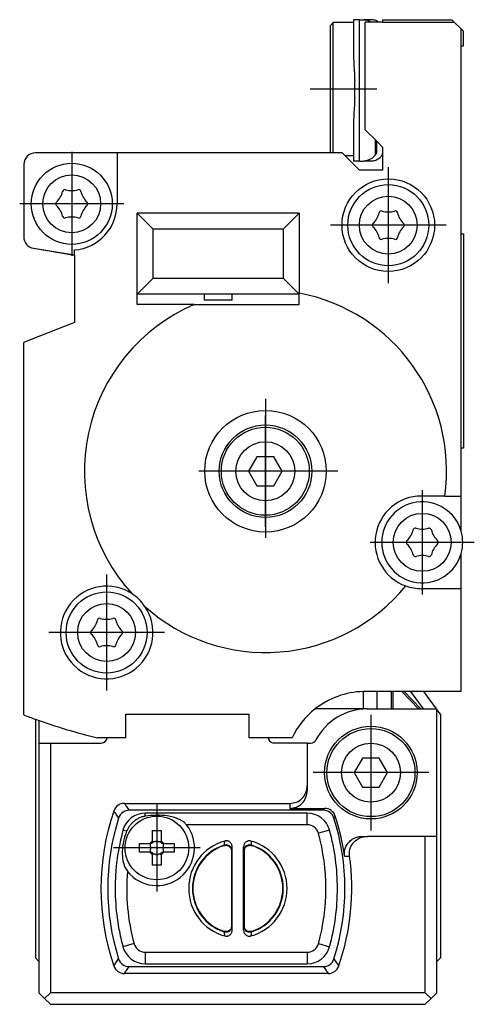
# Model space of a CAD drawing. Header units: millimetres. Extents: x -285 to 2170, y -283 to 203.
# Tile 15 of 33: x 382 to 421, y -30 to 55. Entities that reach past the tile are written whole.
import ezdxf

# ---------------------------------------------------------------- set-up
doc = ezdxf.new("R2010")
doc.units = ezdxf.units.MM
doc.linetypes.add('DOT_CENTER', pattern=[14, 12, -1, 0, -1])
doc.layers.add('1', color=7, linetype='Continuous')

# ---------------------------------------------------------------- blocks, each defined once
blk = doc.blocks.new('CABEZA__8', base_point=(383.387, -29.69))
at = {"color": 7, "linetype": 'Continuous'}
for p, q in [((411.715, -2.689), (411.715, -4.19)), ((418.049, -4.19), (416.957, -2.686)), ((411.715, -4.19), (407.566, -4.19)), ((412.062, -4.19), (411.715, -4.19)), ((412.062, -4.19), (412.904, -4.19)), ((412.904, -4.19), (414.157, -4.19)), ((414.157, -4.19), (414.303, -4.19)), ((414.303, -4.19), (416.504, -4.19)), ((416.504, -4.19), (416.712, -4.19)), ((416.712, -4.19), (416.936, -4.19)), ((416.936, -4.19), (418.049, -4.19)), ((418.049, -4.19), (418.087, -4.242)), ((418.087, -15.19), (418.087, -4.242)), ((418.387, -4.654), (418.087, -4.242)), ((383.387, -5.076), (383.387, -25.69)), ((418.387, -4.654), (418.387, -25.69)), ((383.687, -5.183), (383.687, -7.136)), ((383.687, -7.136), (383.687, -25.99)), ((383.687, -7.136), (384.687, -7.136)), ((384.687, -7.136), (384.687, -28.69)), ((384.687, -7.136), (389.084, -7.136)), ((406.887, -7.136), (403.994, -7.136)), ((406.887, -7.136), (406.887, -10.797)), ((406.887, -7.136), (407.191, -7.136)), ((411.665, -8.44), (410.944, -9.69)), ((413.109, -8.44), (411.665, -8.44)), ((413.83, -9.69), (413.109, -8.44)), ((410.944, -9.69), (411.665, -10.94)), ((413.109, -10.94), (413.83, -9.69)), ((406.887, -10.797), (406.887, -11.226)), ((411.665, -10.94), (413.109, -10.94)), ((391.076, -12.35), (405.387, -12.35)), ((408.272, -12.94), (391.502, -12.94)), ((406.887, -13.19), (392.887, -13.19)), ((405.387, -12.779), (408.389, -12.779)), ((393.517, -14.69), (394.257, -14.69)), ((393.517, -15.599), (393.517, -14.69)), ((394.257, -14.69), (394.257, -15.599)), ((411.643, -15.19), (412.076, -15.19)), ((417.087, -15.19), (412.076, -15.19)), ((418.087, -15.19), (417.087, -15.19)), ((417.087, -28.69), (417.087, -15.19)), ((418.087, -25.99), (418.087, -15.19)), ((392.387, -16.56), (392.387, -15.82)), ((392.387, -15.82), (393.297, -15.82)), ((393.335, -15.82), (393.297, -15.82)), ((393.462, -15.82), (393.335, -15.82)), ((393.335, -16.076), (393.335, -15.82)), ((393.517, -15.599), (393.517, -15.637)), ((393.517, -15.637), (393.517, -15.764)), ((393.517, -15.637), (393.774, -15.637)), ((394, -15.637), (394.257, -15.637)), ((394.257, -15.637), (394.257, -15.599)), ((394.257, -15.764), (394.257, -15.637)), ((394.439, -15.82), (394.312, -15.82)), ((394.439, -15.82), (394.439, -16.076)), ((394.477, -15.82), (394.439, -15.82)), ((394.477, -15.82), (395.387, -15.82)), ((395.387, -15.82), (395.387, -16.56)), ((400.387, -23.297), (400.387, -16.082)), ((401.387, -23.297), (401.387, -16.082)), ((393.297, -16.56), (392.387, -16.56)), ((393.297, -16.56), (393.335, -16.56)), ((393.335, -16.56), (393.335, -16.303)), ((393.335, -16.56), (393.462, -16.56)), ((393.517, -16.615), (393.517, -16.742)), ((393.517, -16.742), (393.517, -16.78)), ((393.774, -16.742), (393.517, -16.742)), ((393.517, -17.69), (393.517, -16.78)), ((394.257, -16.742), (394, -16.742)), ((394.257, -16.742), (394.257, -16.615)), ((394.257, -16.78), (394.257, -16.742)), ((394.257, -16.78), (394.257, -17.69)), ((394.312, -16.56), (394.439, -16.56)), ((394.439, -16.303), (394.439, -16.56)), ((394.439, -16.56), (394.477, -16.56)), ((395.387, -16.56), (394.477, -16.56)), ((400.352, -22.896), (400.352, -16.483)), ((401.422, -16.483), (401.422, -22.896)), ((394.257, -17.69), (393.517, -17.69)), ((383.387, -25.69), (383.687, -25.99)), ((383.687, -25.99), (383.687, -28.69)), ((392.887, -26.19), (406.887, -26.19)), ((418.387, -25.69), (418.087, -25.99)), ((418.087, -28.69), (418.087, -25.99)), ((408.698, -27.029), (391.076, -27.029)), ((391.502, -26.44), (408.272, -26.44)), ((383.687, -28.69), (384.187, -29.19)), ((384.687, -28.69), (384.187, -29.19)), ((417.087, -28.69), (384.687, -28.69)), ((417.587, -29.19), (417.087, -28.69)), ((418.087, -28.69), (417.587, -29.19)), ((384.187, -29.19), (384.687, -29.69)), ((384.687, -29.69), (417.087, -29.69)), ((417.087, -29.69), (417.587, -29.19))]:
    blk.add_line(p, q, dxfattribs=at)
at = {"color": 3, "linetype": 'Continuous'}
for p, q in [((412.904, -2.686), (412.904, -4.19)), ((414.157, -4.19), (414.157, -2.686)), ((414.303, -4.19), (414.303, -2.686)), ((415.045, -2.686), (416.504, -4.19)), ((415.253, -2.686), (416.712, -4.19)), ((416.936, -4.19), (415.843, -2.686)), ((405.387, -12.35), (405.387, -12.779)), ((392.887, -13.447), (392.887, -13.19)), ((406.887, -14.19), (406.887, -13.19)), ((406.887, -14.19), (396.449, -14.19)), ((391.271, -14.746), (390.958, -14.66)), ((408.816, -14.66), (407.851, -14.925)), ((399.708, -15.946), (399.664, -15.996)), ((402.11, -15.996), (402.066, -15.946)), ((399.664, -23.383), (399.708, -23.433)), ((402.066, -23.433), (402.11, -23.383)), ((391.923, -24.454), (390.958, -24.719)), ((407.851, -24.454), (408.816, -24.719)), ((392.887, -25.19), (406.887, -25.19)), ((392.887, -25.19), (392.887, -26.19)), ((406.887, -25.19), (406.887, -26.19))]:
    blk.add_line(p, q, dxfattribs=at)
at = {"color": 7, "linetype": 'Continuous'}
for centre, radius in [((412.387, -9.69), 4), ((412.387, -9.69), 3.8), ((412.387, -9.69), 2.55), ((393.887, -16.19), 2.75)]:
    blk.add_circle(centre, radius, dxfattribs=at)
for centre, radius, start, end in [((412.062, -9.19), 5, 90, 152.33094), ((389.084, -6.636), 0.5, 270, 354.1846), ((403.994, -6.636), 0.5, 185.8154, 270), ((407.191, -6.636), 0.5, 270, 332.33094), ((391.076, -13.316), 0.966, 90.00018, 161.04689), ((409.636, -19.69), 20.589, 161.04707, 198.95293), ((391.502, -13.905), 0.966, 90.00019, 162.30902), ((392.887, -15.19), 2, 90, 164.65052), ((406.887, -15.19), 2, 15.34948, 90), ((408.272, -13.905), 0.966, 17.69101, 89.99979), ((408.389, -13.745), 0.966, 18.04196, 89.99982), ((390.138, -19.69), 20.161, 7.97997, 18.04178), ((409.636, -19.69), 20, 162.30921, 197.69079), ((393.887, -16.19), 3.25, 218.44246, 37.97987), ((390.138, -19.69), 20, 342.30921, 17.69079), ((409.281, -19.69), 19, 164.65052, 175.47194), ((390.493, -19.69), 19, 7.56084, 15.34948), ((393.887, -16.19), 0.697, 122.08571, 147.91429), ((393.887, -16.19), 0.564, 168.42473, 191.57527), ((393.887, -16.19), 0.564, 131.0313, 138.9687), ((393.887, -16.19), 0.564, 78.42473, 101.57527), ((393.887, -16.19), 0.697, 32.08571, 57.91429), ((393.887, -16.19), 0.564, 41.0313, 48.9687), ((393.887, -16.19), 0.564, 348.42473, 11.57527), ((400.887, -19.69), 4.25, 105.41026, 254.58974), ((400.887, -19.69), 3.891, 108.32436, 251.67564), ((400.887, -19.69), 4.25, 285.41026, 74.58974), ((400.887, -19.69), 3.891, 288.32436, 71.67565), ((393.887, -16.19), 0.697, 212.08571, 237.91429), ((393.887, -16.19), 0.564, 221.0313, 228.9687), ((393.887, -16.19), 0.564, 258.42473, 281.57527), ((393.887, -16.19), 0.564, 311.0313, 318.9687), ((393.887, -16.19), 0.697, 302.08571, 327.91429), ((390.138, -19.69), 20.589, 341.04707, 7.82375), ((390.493, -19.69), 19, 352.43916, 7.56084), ((409.281, -19.69), 19, 175.47194, 190.61511), ((390.493, -19.69), 19, 344.65052, 352.43916), ((409.281, -19.69), 19, 190.61511, 195.34948), ((392.887, -24.19), 2, 195.34948, 270), ((406.887, -24.19), 2, 270, 344.65052), ((391.502, -25.474), 0.966, 197.69098, 269.99982), ((408.272, -25.474), 0.966, 270.00019, 342.30902), ((391.076, -26.063), 0.966, 198.95311, 269.99982), ((408.698, -26.063), 0.966, 270.00018, 341.04689)]:
    blk.add_arc(centre, radius, start, end, dxfattribs=at)
at = {"color": 3, "linetype": 'Continuous'}
for centre, radius, start, end in [((406.887, -15.19), 1, 15.34948, 90), ((390.493, -19.69), 18, 344.65052, 15.34948), ((400.887, -19.69), 3.924, 107.47938, 252.52062), ((400.887, -19.69), 3.924, 287.47938, 72.52062), ((409.281, -19.69), 18, 175.28566, 195.34948), ((392.887, -24.19), 1, 195.34948, 270), ((406.887, -24.19), 1, 270, 344.65052)]:
    blk.add_arc(centre, radius, start, end, dxfattribs=at)
at = {"color": 7, "linetype": 'Continuous'}
for points, knots in [([(405.387, -12.35), (405.584, -12.327), (405.979, -12.279), (406.475, -11.918), (406.82, -11.405), (406.865, -11), (406.887, -10.797)], [0, 0, 0, 0, 0.586069, 1.177789, 1.777408, 2.382551, 2.382551, 2.382551, 2.382551]), ([(405.387, -12.779), (405.584, -12.755), (405.979, -12.708), (406.475, -12.346), (406.82, -11.834), (406.865, -11.429), (406.887, -11.226)], [0, 0, 0, 0, 0.586069, 1.177789, 1.777408, 2.382551, 2.382551, 2.382551, 2.382551]), ([(392.887, -13.447), (392.789, -13.467), (392.613, -13.505), (392.362, -13.604), (392.133, -13.726), (391.911, -13.884), (391.711, -14.067), (391.542, -14.266), (391.389, -14.491), (391.314, -14.655), (391.271, -14.746)], [0, 0, 0, 0, 0.299802, 0.537145, 0.807329, 1.078446, 1.349683, 1.620878, 1.859958, 2.161691, 2.161691, 2.161691, 2.161691]), ([(396.449, -14.19), (396.431, -14.168), (396.396, -14.125), (396.314, -14.042), (396.183, -13.93), (395.97, -13.792), (395.67, -13.649), (395.264, -13.516), (394.645, -13.396), (393.833, -13.34), (393.204, -13.411), (392.887, -13.447)], [0, 0, 0, 0, 0.082264, 0.168748, 0.348027, 0.599368, 0.928456, 1.342183, 1.874966, 2.817044, 3.77151, 3.77151, 3.77151, 3.77151]), ([(391.271, -14.746), (391.172, -15.03), (390.974, -15.599), (390.888, -16.355), (390.904, -17.014), (390.986, -17.467), (391.131, -17.891), (391.264, -18.093), (391.341, -18.21)], [0, 0, 0, 0, 0.900341, 1.803191, 2.261481, 2.875491, 3.178172, 3.597387, 3.597387, 3.597387, 3.597387]), ([(410.103, -16.891), (410.095, -16.783), (410.079, -16.566), (410.152, -16.224), (410.291, -15.927), (410.503, -15.654), (410.738, -15.456), (411.026, -15.304), (411.318, -15.209), (411.535, -15.196), (411.643, -15.19)], [0, 0, 0, 0, 0.323954, 0.648326, 1.035255, 1.29718, 1.683106, 1.9461, 2.270224, 2.595287, 2.595287, 2.595287, 2.595287]), ([(410.536, -16.887), (410.528, -16.8), (410.51, -16.585), (410.576, -16.241), (410.725, -15.925), (410.912, -15.685), (411.137, -15.48), (411.42, -15.316), (411.752, -15.209), (411.968, -15.196), (412.076, -15.19)], [0, 0, 0, 0, 0.259704, 0.647596, 1.03379, 1.295531, 1.555935, 1.943648, 2.266951, 2.591182, 2.591182, 2.591182, 2.591182]), ([(399.664, -15.996), (399.683, -15.989), (399.725, -15.975), (399.788, -15.963), (399.856, -15.959), (399.946, -15.966), (400.045, -15.996), (400.139, -16.052), (400.225, -16.127), (400.301, -16.236), (400.346, -16.365), (400.35, -16.448), (400.352, -16.483)], [0, 0, 0, 0, 0.0617299, 0.1323657, 0.1917005, 0.2644437, 0.4044784, 0.4970112, 0.591621, 0.7449533, 0.8900286, 0.9936905, 0.9936905, 0.9936905, 0.9936905]), ([(400.387, -16.082), (400.383, -16.035), (400.378, -15.958), (400.338, -15.857), (400.284, -15.765), (400.203, -15.681), (400.097, -15.616), (399.979, -15.578), (399.862, -15.569), (399.787, -15.586), (399.758, -15.592)], [0, 0, 0, 0, 0.139147, 0.2300579, 0.3211729, 0.4602023, 0.5754829, 0.6904853, 0.8295097, 0.9201471, 0.9201471, 0.9201471, 0.9201471]), ([(402.016, -15.592), (401.979, -15.585), (401.903, -15.569), (401.779, -15.581), (401.669, -15.619), (401.565, -15.687), (401.49, -15.765), (401.435, -15.857), (401.396, -15.958), (401.39, -16.035), (401.387, -16.082)], [0, 0, 0, 0, 0.1149206, 0.2297181, 0.3690555, 0.4599298, 0.5989593, 0.6900742, 0.7809851, 0.9201321, 0.9201321, 0.9201321, 0.9201321]), ([(401.422, -16.483), (401.424, -16.448), (401.428, -16.365), (401.469, -16.246), (401.542, -16.135), (401.632, -16.052), (401.736, -15.993), (401.835, -15.965), (401.918, -15.959), (401.986, -15.963), (402.049, -15.975), (402.091, -15.989), (402.11, -15.996)], [0, 0, 0, 0, 0.1036168, 0.2485726, 0.3732411, 0.4966319, 0.612832, 0.7293012, 0.8020292, 0.8613454, 0.9320677, 0.9938636, 0.9938636, 0.9938636, 0.9938636]), ([(400.352, -22.896), (400.35, -22.931), (400.346, -23.014), (400.304, -23.133), (400.232, -23.244), (400.142, -23.327), (400.038, -23.386), (399.939, -23.414), (399.856, -23.42), (399.788, -23.416), (399.725, -23.404), (399.683, -23.39), (399.664, -23.383)], [0, 0, 0, 0, 0.1036168, 0.2485726, 0.3732411, 0.4966319, 0.612832, 0.7293012, 0.8020293, 0.8613455, 0.9320678, 0.9938636, 0.9938636, 0.9938636, 0.9938636]), ([(402.11, -23.383), (402.091, -23.39), (402.049, -23.404), (401.986, -23.416), (401.918, -23.42), (401.844, -23.415), (401.745, -23.39), (401.647, -23.338), (401.549, -23.252), (401.473, -23.143), (401.428, -23.014), (401.424, -22.931), (401.422, -22.896)], [0, 0, 0, 0, 0.0617298, 0.1323656, 0.1917004, 0.2644436, 0.3546147, 0.4970125, 0.5916223, 0.7449547, 0.89003, 0.9936919, 0.9936919, 0.9936919, 0.9936919]), ([(399.758, -23.787), (399.795, -23.795), (399.871, -23.81), (399.978, -23.8), (400.089, -23.767), (400.19, -23.708), (400.278, -23.621), (400.336, -23.529), (400.377, -23.421), (400.383, -23.344), (400.387, -23.297)], [0, 0, 0, 0, 0.1149306, 0.2297324, 0.3203445, 0.4599457, 0.574826, 0.6901578, 0.7810687, 0.9202157, 0.9202157, 0.9202157, 0.9202157]), ([(401.387, -23.297), (401.389, -23.328), (401.393, -23.405), (401.432, -23.523), (401.501, -23.627), (401.579, -23.701), (401.669, -23.76), (401.787, -23.801), (401.912, -23.81), (401.987, -23.793), (402.016, -23.787)], [0, 0, 0, 0, 0.0911758, 0.2300566, 0.3695203, 0.4602033, 0.5510776, 0.6904151, 0.8294355, 0.920065, 0.920065, 0.920065, 0.920065])]:
    blk.add_open_spline(points, degree=3, knots=knots, dxfattribs=at)
at = {"color": 3, "linetype": 'Continuous'}
for points, knots in [([(391.076, -12.35), (391.108, -12.394), (391.171, -12.482), (391.273, -12.624), (391.383, -12.777), (391.462, -12.885), (391.502, -12.94)], [0, 0, 0, 0, 0.1622735, 0.3247998, 0.5257731, 0.7271478, 0.7271478, 0.7271478, 0.7271478]), ([(390.163, -13.002), (390.194, -13.048), (390.256, -13.139), (390.356, -13.286), (390.465, -13.444), (390.543, -13.556), (390.582, -13.612)], [0, 0, 0, 0, 0.1650319, 0.3303589, 0.5348487, 0.7398074, 0.7398074, 0.7398074, 0.7398074]), ([(408.389, -12.779), (408.383, -12.787), (408.371, -12.803), (408.346, -12.838), (408.313, -12.884), (408.285, -12.921), (408.272, -12.94)], [0, 0, 0, 0, 0.030287, 0.0605832, 0.1297128, 0.1988904, 0.1988904, 0.1988904, 0.1988904]), ([(409.307, -13.446), (409.302, -13.454), (409.29, -13.471), (409.265, -13.507), (409.232, -13.554), (409.205, -13.593), (409.192, -13.612)], [0, 0, 0, 0, 0.0308223, 0.0616552, 0.1320148, 0.2024305, 0.2024305, 0.2024305, 0.2024305]), ([(399.708, -15.946), (399.709, -15.942), (399.71, -15.934), (399.719, -15.871), (399.735, -15.757), (399.75, -15.647), (399.758, -15.592)], [0, 0, 0, 0, 0.0125662, 0.0251237, 0.1920777, 0.3576479, 0.3576479, 0.3576479, 0.3576479]), ([(400.356, -16.416), (400.338, -16.318), (400.3, -16.11), (400.019, -15.907), (399.808, -15.934), (399.708, -15.946)], [0, 0, 0, 0, 0.2931507, 0.6182924, 0.9145001, 0.9145001, 0.9145001, 0.9145001]), ([(400.356, -16.416), (400.356, -16.412), (400.357, -16.404), (400.363, -16.344), (400.373, -16.236), (400.382, -16.133), (400.387, -16.082)], [0, 0, 0, 0, 0.0122893, 0.0245723, 0.180691, 0.3359175, 0.3359175, 0.3359175, 0.3359175]), ([(401.387, -16.082), (401.392, -16.133), (401.401, -16.236), (401.411, -16.344), (401.417, -16.404), (401.417, -16.412), (401.418, -16.416)], [0, 0, 0, 0, 0.1552265, 0.3113452, 0.3236283, 0.3359175, 0.3359175, 0.3359175, 0.3359175]), ([(402.066, -15.946), (401.965, -15.934), (401.755, -15.907), (401.474, -16.11), (401.436, -16.318), (401.418, -16.416)], [0, 0, 0, 0, 0.2962077, 0.6213494, 0.9145001, 0.9145001, 0.9145001, 0.9145001]), ([(402.016, -15.592), (402.024, -15.647), (402.039, -15.757), (402.055, -15.871), (402.064, -15.934), (402.065, -15.942), (402.066, -15.946)], [0, 0, 0, 0, 0.1654908, 0.3324336, 0.344991, 0.3575572, 0.3575572, 0.3575572, 0.3575572]), ([(400.352, -16.483), (400.352, -16.476), (400.353, -16.463), (400.354, -16.445), (400.355, -16.43), (400.356, -16.42), (400.356, -16.416)], [0, 0, 0, 0, 0.02108058, 0.03859805, 0.05404131, 0.06681481, 0.06681481, 0.06681481, 0.06681481]), ([(401.418, -16.416), (401.418, -16.42), (401.419, -16.43), (401.42, -16.445), (401.421, -16.463), (401.422, -16.476), (401.422, -16.483)], [0, 0, 0, 0, 0.0127735, 0.02821674, 0.04625556, 0.06681476, 0.06681476, 0.06681476, 0.06681476]), ([(410.103, -16.891), (410.136, -16.89), (410.2, -16.89), (410.304, -16.889), (410.416, -16.888), (410.496, -16.887), (410.536, -16.887)], [0, 0, 0, 0, 0.0966242, 0.1932422, 0.312777, 0.4323026, 0.4323026, 0.4323026, 0.4323026]), ([(400.356, -22.963), (400.356, -22.959), (400.355, -22.949), (400.354, -22.934), (400.353, -22.916), (400.352, -22.903), (400.352, -22.896)], [0, 0, 0, 0, 0.01277351, 0.02821676, 0.04573423, 0.06681481, 0.06681481, 0.06681481, 0.06681481]), ([(401.422, -22.896), (401.422, -22.903), (401.421, -22.916), (401.42, -22.934), (401.419, -22.949), (401.418, -22.959), (401.418, -22.963)], [0, 0, 0, 0, 0.02055919, 0.03859802, 0.05404126, 0.06681476, 0.06681476, 0.06681476, 0.06681476]), ([(399.708, -23.433), (399.808, -23.445), (400.019, -23.472), (400.3, -23.269), (400.338, -23.061), (400.356, -22.963)], [0, 0, 0, 0, 0.2962077, 0.6213494, 0.9145001, 0.9145001, 0.9145001, 0.9145001]), ([(399.758, -23.787), (399.75, -23.732), (399.735, -23.622), (399.719, -23.508), (399.71, -23.445), (399.709, -23.437), (399.708, -23.433)], [0, 0, 0, 0, 0.1655702, 0.3325242, 0.3450816, 0.3576479, 0.3576479, 0.3576479, 0.3576479]), ([(400.387, -23.297), (400.382, -23.246), (400.373, -23.143), (400.363, -23.035), (400.357, -22.975), (400.356, -22.967), (400.356, -22.963)], [0, 0, 0, 0, 0.1552265, 0.3113451, 0.3236282, 0.3359175, 0.3359175, 0.3359175, 0.3359175]), ([(401.418, -22.963), (401.417, -22.967), (401.417, -22.975), (401.411, -23.035), (401.401, -23.143), (401.392, -23.246), (401.387, -23.297)], [0, 0, 0, 0, 0.0122893, 0.0245724, 0.1806911, 0.3359175, 0.3359175, 0.3359175, 0.3359175]), ([(401.418, -22.963), (401.436, -23.061), (401.474, -23.269), (401.755, -23.472), (401.965, -23.445), (402.066, -23.433)], [0, 0, 0, 0, 0.2931508, 0.6182925, 0.9145001, 0.9145001, 0.9145001, 0.9145001]), ([(402.066, -23.433), (402.065, -23.437), (402.064, -23.445), (402.055, -23.508), (402.039, -23.622), (402.024, -23.732), (402.016, -23.787)], [0, 0, 0, 0, 0.0125663, 0.0251238, 0.1920664, 0.3575572, 0.3575572, 0.3575572, 0.3575572]), ([(390.163, -26.377), (390.194, -26.331), (390.256, -26.24), (390.356, -26.093), (390.465, -25.935), (390.543, -25.823), (390.582, -25.767)], [0, 0, 0, 0, 0.1650319, 0.3303589, 0.5348487, 0.7398074, 0.7398074, 0.7398074, 0.7398074]), ([(409.192, -25.767), (409.231, -25.823), (409.309, -25.935), (409.417, -26.093), (409.518, -26.24), (409.58, -26.331), (409.611, -26.377)], [0, 0, 0, 0, 0.2049514, 0.409434, 0.5747683, 0.7398074, 0.7398074, 0.7398074, 0.7398074]), ([(391.076, -27.029), (391.108, -26.985), (391.171, -26.897), (391.273, -26.755), (391.383, -26.602), (391.462, -26.494), (391.502, -26.44)], [0, 0, 0, 0, 0.1622735, 0.3247998, 0.5257731, 0.7271478, 0.7271478, 0.7271478, 0.7271478]), ([(408.272, -26.44), (408.311, -26.494), (408.39, -26.602), (408.501, -26.755), (408.603, -26.897), (408.666, -26.985), (408.698, -27.029)], [0, 0, 0, 0, 0.2013676, 0.4023338, 0.5648673, 0.7271478, 0.7271478, 0.7271478, 0.7271478])]:
    blk.add_open_spline(points, degree=3, knots=knots, dxfattribs=at)
at = {"layer": '1', "color": 2, "linetype": 'DOT_CENTER'}
for p, q in [((412.387, -4.69), (412.387, -14.69)), ((417.387, -9.69), (407.387, -9.69)), ((393.887, -12.44), (393.887, -19.94)), ((397.637, -16.19), (390.137, -16.19))]:
    blk.add_line(p, q, dxfattribs=at)
blk = doc.blocks.new('REGLA__9', base_point=(382.387, -6.686))
at = {"color": 7, "linetype": 'Continuous'}
for p, q in [((410.887, 55.31), (410.887, 52.15)), ((411.387, 55.31), (410.887, 55.31)), ((411.387, 55.31), (411.762, 55.31)), ((411.762, 55.31), (411.787, 55.31)), ((412.387, 55.31), (411.787, 55.31)), ((412.487, 55.31), (412.387, 55.31)), ((412.487, 55.31), (412.487, 55.306)), ((413.387, 55.31), (413.387, 55.11)), ((413.387, 55.31), (419.387, 55.31)), ((419.387, 55.31), (419.587, 55.11)), ((408.887, 54.81), (409.137, 55.06)), ((408.887, 43.81), (408.887, 54.81)), ((409.137, 43.81), (409.137, 55.06)), ((410.887, 55.06), (409.137, 55.06)), ((413.042, 55.11), (411.887, 55.11)), ((411.887, 45.81), (411.887, 55.11)), ((413.387, 55.11), (413.042, 55.11)), ((413.387, 55.11), (419.587, 55.11)), ((420.187, 54.51), (419.587, 55.11)), ((420.187, 54.51), (420.387, 54.31)), ((420.187, 53.06), (420.187, 54.51)), ((420.387, 53.06), (420.387, 54.31)), ((420.187, 53.06), (420.387, 53.06)), ((420.187, 36.81), (420.187, 53.06)), ((410.987, 48.554), (410.987, 50.067)), ((410.887, 46.471), (410.887, 43.56)), ((412.887, 44.81), (411.887, 45.81)), ((412.787, 43.65), (412.787, 44.91)), ((413.387, 44.31), (412.887, 44.81)), ((412.887, 43.816), (412.887, 44.81)), ((413.387, 44.31), (413.387, 44.005)), ((390.456, 43.81), (383.387, 43.81)), ((408.887, 43.81), (390.456, 43.81)), ((390.456, 43.81), (390.456, 39.422)), ((409.888, 43.81), (408.887, 43.81)), ((411.387, 42.31), (409.888, 43.81)), ((410.887, 43.56), (410.137, 43.56)), ((410.887, 43.56), (410.887, 43.11)), ((413.387, 44.005), (413.387, 42.31)), ((382.387, 42.81), (382.387, 36.562)), ((411.387, 43.11), (410.887, 43.11)), ((411.387, 43.11), (411.762, 43.11)), ((411.787, 43.11), (411.762, 43.11)), ((412.387, 43.11), (411.787, 43.11)), ((412.487, 43.11), (412.387, 43.11)), ((412.487, 43.115), (412.487, 43.11)), ((413.387, 42.31), (411.387, 42.31)), ((392.189, 31.61), (392.189, 38.61)), ((393.575, 37.225), (392.189, 38.61)), ((406.189, 38.61), (392.189, 38.61)), ((406.189, 38.61), (404.804, 37.225)), ((406.189, 38.61), (406.189, 31.704)), ((393.575, 32.996), (393.575, 37.225)), ((404.804, 37.225), (393.575, 37.225)), ((404.804, 37.225), (404.804, 32.996)), ((420.187, 36.81), (420.387, 36.81)), ((420.187, 18.31), (420.187, 36.81)), ((420.387, 36.81), (420.387, 18.31)), ((383.226, 35.575), (386.763, 34.997)), ((383.226, 35.573), (386.763, 34.995)), ((386.763, 34.997), (386.763, 35.433)), ((386.763, 34.995), (386.763, 34.997)), ((386.763, 34.995), (386.763, 29.179)), ((392.189, 31.61), (393.575, 32.996)), ((393.575, 32.996), (404.804, 32.996)), ((404.804, 32.996), (406.189, 31.61)), ((397.989, 31.61), (392.189, 31.61)), ((392.189, 30.71), (392.189, 31.61)), ((400.389, 31.61), (397.989, 31.61)), ((397.989, 31.61), (397.989, 31.11)), ((406.189, 31.61), (400.389, 31.61)), ((400.389, 31.11), (400.389, 31.61)), ((406.189, 31.61), (406.189, 31.704)), ((406.189, 30.71), (406.189, 31.61)), ((397.103, 30.71), (392.189, 30.71)), ((397.103, 30.71), (406.189, 30.71)), ((400.389, 31.11), (397.989, 31.11)), ((386.763, 29.179), (383.017, 27.689)), ((383.017, 27.689), (382.387, 27.438)), ((382.387, -4.706), (382.387, 27.438)), ((420.387, 18.31), (420.187, 18.31)), ((420.187, 14.191), (420.187, 18.31)), ((402.539, 17.58), (401.817, 16.33)), ((403.982, 17.58), (402.539, 17.58)), ((404.704, 16.33), (403.982, 17.58)), ((401.817, 16.33), (402.539, 15.08)), ((403.982, 15.08), (404.704, 16.33)), ((402.539, 15.08), (403.982, 15.08)), ((418.777, 14.191), (416.748, 14.191)), ((418.777, 14.191), (420.187, 14.191)), ((420.187, 11.156), (420.187, 14.191)), ((420.187, 6.191), (420.187, 9.227)), ((420.187, 6.191), (416.748, 6.191)), ((420.187, -2.686), (420.187, 6.191)), ((416.957, -2.686), (411.9, -2.686)), ((420.187, -2.686), (416.957, -2.686)), ((391.216, -4.637), (401.833, -4.637)), ((391.216, -6.686), (391.216, -4.637)), ((401.833, -4.637), (401.833, -6.686)), ((389.581, -6.686), (388.749, -6.686)), ((391.216, -6.686), (389.581, -6.686)), ((405.576, -6.686), (401.833, -6.686))]:
    blk.add_line(p, q, dxfattribs=at)
at = {"color": 3, "linetype": 'Continuous'}
blk.add_line((411.387, 43.11), (411.387, 55.31), dxfattribs=at)
at = {"color": 7, "linetype": 'Continuous'}
for centre, radius in [((386.53, 39.414), 3.5), ((413.887, 37.573), 4), ((413.887, 37.573), 3.5), ((403.274, 16.329), 5.249), ((403.274, 16.329), 3.999), ((403.26, 16.33), 3.8), ((403.26, 16.33), 2.55), ((389.545, 2.408), 3.5)]:
    blk.add_circle(centre, radius, dxfattribs=at)
at = {"color": 3, "linetype": 'Continuous'}
for centre in [(386.53, 39.414), (413.887, 37.573), (416.822, 10.191), (389.545, 2.408)]:
    blk.add_circle(centre, 2.5, dxfattribs=at)
at = {"color": 7, "linetype": 'Continuous'}
for centre, radius, start, end in [((383.387, 42.81), 1, 90, 180), ((411.203, 44.716), 1.909, 326.05841, 331.88339), ((383.932, 40.914), 1.859, 313.24147, 346.7663), ((385.936, 40.443), 0.2, 73.24147, 166.7663), ((386.53, 42.414), 1.859, 253.24147, 286.7663), ((387.124, 40.443), 0.2, 13.24147, 106.7663), ((389.128, 40.914), 1.859, 193.24147, 226.7663), ((385.343, 39.414), 0.2, 133.24147, 226.7663), ((383.932, 37.914), 1.859, 13.24147, 46.7663), ((386.456, 39.422), 4, 274.39709, 0), ((389.128, 37.914), 1.859, 133.24147, 166.7663), ((387.718, 39.414), 0.2, 313.24147, 46.7663), ((385.937, 38.386), 0.2, 193.24147, 286.7663), ((386.531, 36.414), 1.859, 73.24147, 106.7663), ((387.124, 38.386), 0.2, 253.24147, 346.7663), ((411.289, 39.073), 1.859, 313.24147, 346.7663), ((413.293, 38.602), 0.2, 73.24147, 166.7663), ((413.887, 40.573), 1.859, 253.24147, 286.7663), ((414.481, 38.602), 0.2, 13.24147, 106.7663), ((416.485, 39.074), 1.859, 193.24147, 226.7663), ((412.699, 37.573), 0.2, 133.24147, 226.7663), ((411.289, 36.073), 1.859, 13.24147, 46.7663), ((416.485, 36.074), 1.859, 133.24147, 166.7663), ((415.075, 37.573), 0.2, 313.24147, 46.7663), ((383.387, 36.562), 1, 180, 260.72027), ((413.293, 36.545), 0.2, 193.24147, 286.7663), ((413.887, 34.573), 1.859, 73.24147, 106.7663), ((414.481, 36.545), 0.2, 253.24147, 346.7663), ((403.274, 16.329), 15.65, 352.14964, 79.26337), ((403.274, 16.329), 15.65, 113.2217, 222.51724), ((416.748, 10.191), 4, 90, 250.19875), ((416.822, 10.191), 3.5, 15.99389, 180.00388), ((414.224, 11.691), 1.859, 313.24147, 346.7663), ((416.228, 11.22), 0.2, 73.24147, 166.7663), ((416.822, 13.191), 1.859, 253.24147, 286.7663), ((417.416, 11.22), 0.2, 13.24147, 106.7663), ((419.42, 11.691), 1.859, 193.24147, 226.7663), ((416.822, 10.191), 3.5, 344.00611, 15.99389), ((415.635, 10.191), 0.2, 133.24147, 226.7663), ((418.01, 10.191), 0.2, 313.24147, 46.7663), ((416.822, 10.191), 3.5, 180.00388, 344.00611), ((414.224, 8.691), 1.859, 13.24147, 46.7663), ((419.421, 8.691), 1.859, 133.24147, 166.7663), ((416.229, 9.163), 0.2, 193.24147, 286.7663), ((416.823, 7.191), 1.859, 73.24147, 106.7663), ((417.416, 9.163), 0.2, 253.24147, 346.7663), ((389.545, 2.408), 4, 56.7441, 34.05445), ((403.274, 16.329), 15.65, 228.2813, 320.75249), ((416.748, 10.191), 4, 250.19875, 270), ((389.545, 2.408), 4, 34.05445, 56.7441), ((386.947, 3.908), 1.859, 313.24147, 346.7663), ((388.952, 3.436), 0.2, 73.24147, 166.7663), ((389.545, 5.408), 1.859, 253.24147, 286.7663), ((390.139, 3.436), 0.2, 13.24147, 106.7663), ((392.143, 3.908), 1.859, 193.24147, 226.7663), ((388.358, 2.408), 0.2, 133.24147, 226.7663), ((390.733, 2.408), 0.2, 313.24147, 46.7663), ((386.947, 0.908), 1.859, 13.24147, 46.7663), ((392.144, 0.908), 1.859, 133.24147, 166.7663), ((388.952, 1.379), 0.2, 193.24147, 286.7663), ((389.546, -0.592), 1.859, 73.24147, 106.7663), ((390.139, 1.379), 0.2, 253.24147, 346.7663), ((411.9, -9.686), 7, 91.51831, 128.25737), ((411.9, -9.686), 7, 90, 91.51831), ((411.9, -9.686), 7, 128.25737, 154.62307), ((401.287, 44.809), 53, 249.10824, 250.26103), ((401.287, 44.809), 53, 250.26103, 256.31576)]:
    blk.add_arc(centre, radius, start, end, dxfattribs=at)
for points, knots in [([(411.787, 55.31), (411.897, 55.299), (412.121, 55.277), (412.317, 55.166), (412.417, 55.11)], [0, 0, 0, 0, 0.328949, 0.6674454, 0.6674454, 0.6674454, 0.6674454]), ([(413.042, 55.11), (412.938, 55.168), (412.734, 55.282), (412.501, 55.301), (412.387, 55.31)], [0, 0, 0, 0, 0.3518224, 0.6921362, 0.6921362, 0.6921362, 0.6921362]), ([(410.887, 52.15), (410.89, 51.988), (410.896, 51.652), (410.928, 51.143), (410.962, 50.611), (410.978, 50.252), (410.987, 50.067)], [0, 0, 0, 0, 0.485701, 1.008405, 1.528663, 2.085402, 2.085402, 2.085402, 2.085402]), ([(410.987, 48.554), (410.978, 48.368), (410.962, 48.01), (410.928, 47.478), (410.896, 46.969), (410.89, 46.633), (410.887, 46.471)], [0, 0, 0, 0, 0.556673, 1.076876, 1.599645, 2.085402, 2.085402, 2.085402, 2.085402]), ([(412.787, 43.65), (412.643, 43.499), (412.369, 43.208), (411.975, 43.142), (411.787, 43.11)], [0, 0, 0, 0, 0.607551, 1.16444, 1.16444, 1.16444, 1.16444]), ([(412.387, 43.11), (412.53, 43.125), (412.824, 43.156), (413.064, 43.33), (413.187, 43.419)], [0, 0, 0, 0, 0.4237137, 0.8708085, 0.8708085, 0.8708085, 0.8708085]), ([(413.387, 44.005), (413.386, 43.945), (413.383, 43.832), (413.353, 43.671), (413.294, 43.526), (413.222, 43.454), (413.187, 43.419)], [0, 0, 0, 0, 0.178125, 0.3385195, 0.4907389, 0.639565, 0.639565, 0.639565, 0.639565])]:
    blk.add_open_spline(points, degree=3, knots=knots, dxfattribs=at)
at = {"layer": '1', "color": 2, "linetype": 'DOT_CENTER'}
for p, q in [((412.887, 49.31), (407.137, 49.31)), ((386.53, 43.914), (386.53, 34.914)), ((413.887, 42.573), (413.887, 32.573)), ((391.03, 39.414), (382.03, 39.414)), ((418.887, 37.573), (408.887, 37.573)), ((403.274, 22.578), (403.274, 10.08)), ((403.26, 21.13), (403.26, 11.53)), ((409.523, 16.329), (397.025, 16.329)), ((408.06, 16.33), (398.46, 16.33)), ((416.822, 14.691), (416.822, 5.691)), ((421.322, 10.191), (412.322, 10.191)), ((389.545, 7.408), (389.545, -2.592)), ((394.545, 2.408), (384.545, 2.408))]:
    blk.add_line(p, q, dxfattribs=at)
blk = doc.blocks.new('Regla_G2_cm1540-T__10', base_point=(382.387, -29.69))
for name, p in [('REGLA__9', (382.387, -6.686)), ('CABEZA__8', (383.387, -29.69))]:
    blk.add_blockref(name, p)
blk = doc.blocks.new('D', base_point=(402.845, 12.474))
blk.add_blockref('Regla_G2_cm1540-T__10', (382.387, -29.69))

msp = doc.modelspace()

# ---------------------------------------------------------------- block references
msp.add_blockref('D', (402.845, 12.474))

doc.saveas('drawing.dxf')
